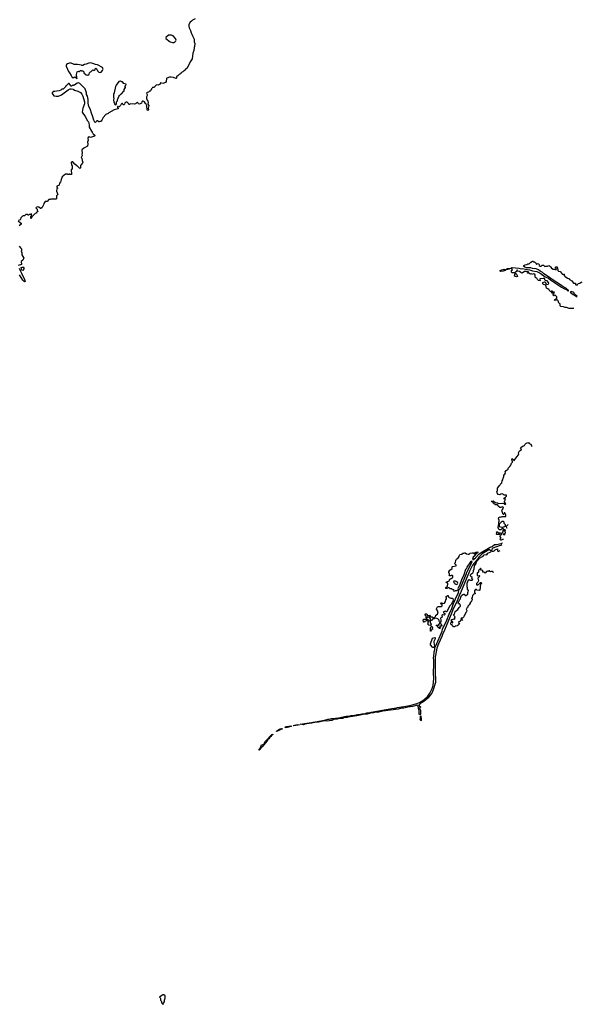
# Model space of a CAD drawing. Extents: x 2323203 to 2567568, y 883585 to 1022917.
# Tile 166 of 256: x 2524546 to 2537466, y 927030 to 949624. Entities that reach past the tile are written whole.
import ezdxf

# ---------------------------------------------------------------- set-up
doc = ezdxf.new("R2010")
doc.units = 0

msp = doc.modelspace()

# ---------------------------------------------------------------- linework, layer by layer
at = {"layer": '0CON10XD'}
for points in [[(2528575, 949641), (2528515, 949613), (2528495, 949590), (2528465, 949570), (2528433, 949515), (2528430, 949475), (2528439, 949435), (2528471, 949375), (2528481, 949325), (2528502, 949292), (2528511, 949255), (2528553, 949175), (2528556, 949115), (2528569, 949075), (2528563, 949007), (2528553, 948985), (2528543, 948915), (2528523, 948855), (2528510, 948725), (2528464, 948656), (2528389, 948511), (2528365, 948498), (2528325, 948450), (2528315, 948450), (2528300, 948435), (2528296, 948424), (2528265, 948410), (2528255, 948400), (2528245, 948400), (2528240, 948385), (2528225, 948370), (2528215, 948370), (2528176, 948334), (2528157, 948323), (2528148, 948312), (2528148, 948285), (2528142, 948278), (2528095, 948288), (2528075, 948298), (2528025, 948302), (2527985, 948302), (2527925, 948282), (2527917, 948273), (2527907, 948203), (2527895, 948182), (2527835, 948162), (2527778, 948172), (2527765, 948140), (2527745, 948128), (2527725, 948122), (2527695, 948130), (2527680, 948125), (2527655, 948100), (2527647, 948083), (2527625, 948070), (2527595, 948070), (2527588, 948052), (2527570, 948035), (2527558, 948002), (2527540, 947985), (2527525, 947980), (2527508, 947962), (2527475, 947950), (2527460, 947935), (2527472, 947905), (2527472, 947885), (2527460, 947855), (2527462, 947815), (2527472, 947775), (2527489, 947755), (2527499, 947725), (2527490, 947685), (2527515, 947655), (2527498, 947595), (2527501, 947555), (2527495, 947543), (2527485, 947539), (2527476, 947555), (2527468, 947645), (2527457, 947665), (2527454, 947694), (2527434, 947704), (2527415, 947739), (2527385, 947758), (2527372, 947758), (2527352, 947738), (2527340, 947705), (2527295, 947688), (2527272, 947692), (2527270, 947705), (2527255, 947720), (2527245, 947720), (2527238, 947712), (2527225, 947710), (2527205, 947690), (2527185, 947682), (2527085, 947690), (2527075, 947680), (2527055, 947680), (2527048, 947698), (2527015, 947728), (2526985, 947730), (2526975, 947720), (2526962, 947718), (2526957, 947683), (2526945, 947672), (2526923, 947673), (2526912, 947682), (2526908, 947698), (2526895, 947700), (2526874, 947686), (2526860, 947655), (2526828, 947622), (2526815, 947620), (2526805, 947630), (2526792, 947628), (2526792, 947612), (2526810, 947595), (2526810, 947575), (2526718, 947552), (2526595, 947488), (2526575, 947468), (2526525, 947448), (2526465, 947383), (2526436, 947315), (2526415, 947292), (2526405, 947288), (2526385, 947290), (2526375, 947280), (2526365, 947280), (2526335, 947300), (2526315, 947300), (2526300, 947285), (2526295, 947270), (2526285, 947268), (2526275, 947272), (2526248, 947318), (2526222, 947415), (2526200, 947455), (2526162, 947575), (2526133, 947635), (2526118, 947705), (2526120, 947795), (2526102, 947872), (2526082, 947905), (2526078, 947942), (2526050, 948035), (2525926, 948156), (2525895, 948172), (2525870, 948165), (2525805, 948120), (2525785, 948120), (2525778, 948112), (2525755, 948110), (2525745, 948100), (2525732, 948102), (2525685, 948160), (2525665, 948160), (2525632, 948125), (2525616, 948104), (2525600, 948100), (2525595, 948080), (2525545, 948032), (2525515, 948033), (2525491, 948009), (2525455, 947988), (2525395, 947987), (2525357, 947973), (2525317, 947975), (2525292, 947945), (2525292, 947932), (2525330, 947875), (2525385, 947866), (2525435, 947871), (2525507, 947903), (2525663, 948017), (2525703, 948037), (2525725, 948040), (2525777, 948027), (2525805, 948008), (2525880, 947985), (2525945, 947952), (2525973, 947915), (2525998, 947868), (2526038, 947742), (2526037, 947695), (2525997, 947595), (2525978, 947498), (2526051, 947401), (2526105, 947300), (2526125, 947280), (2526136, 947246), (2526140, 947205), (2526145, 947160), (2526193, 947063), (2526210, 947045), (2526210, 947035), (2526225, 947020), (2526230, 947005), (2526280, 946965), (2526265, 946950), (2526215, 946936), (2526175, 946917), (2526145, 946933), (2526117, 946923), (2526111, 946895), (2526117, 946857), (2526100, 946815), (2526112, 946775), (2526101, 946719), (2526022, 946675), (2525975, 946640), (2525980, 946555), (2525973, 946535), (2525980, 946505), (2525960, 946465), (2525972, 946445), (2525978, 946395), (2525998, 946355), (2525992, 946328), (2525985, 946320), (2525972, 946318), (2525960, 946295), (2525940, 946275), (2525942, 946228), (2525925, 946212), (2525911, 946221), (2525875, 946262), (2525855, 946270), (2525810, 946305), (2525765, 946360), (2525745, 946360), (2525732, 946348), (2525730, 946335), (2525740, 946325), (2525740, 946285), (2525750, 946275), (2525750, 946195), (2525730, 946185), (2525740, 946075), (2525735, 946070), (2525705, 946070), (2525698, 946078), (2525685, 946080), (2525675, 946070), (2525655, 946070), (2525645, 946078), (2525595, 946080), (2525523, 946015), (2525501, 945955), (2525495, 945920), (2525485, 945900), (2525458, 945872), (2525455, 945830), (2525398, 945802), (2525400, 945775), (2525418, 945768), (2525420, 945755), (2525403, 945747), (2525392, 945688), (2525420, 945615), (2525390, 945585), (2525389, 945511), (2525375, 945503), (2525345, 945509), (2525315, 945502), (2525265, 945508), (2525245, 945500), (2525215, 945500), (2525175, 945453), (2525135, 945452), (2525099, 945405), (2525094, 945376), (2525062, 945315), (2525035, 945290), (2525025, 945290), (2524985, 945322), (2524966, 945326), (2524925, 945312), (2524918, 945305), (2524950, 945275), (2524950, 945255), (2524962, 945225), (2524933, 945207), (2524936, 945184), (2524904, 945176), (2524861, 945139), (2524822, 945098), (2524805, 945060), (2524800, 945065), (2524800, 945105), (2524818, 945122), (2524820, 945145), (2524828, 945158), (2524805, 945160), (2524795, 945150), (2524765, 945150), (2524755, 945140), (2524735, 945140), (2524725, 945150), (2524685, 945150), (2524655, 945122), (2524625, 945122), (2524614, 945116), (2524570, 945075), (2524567, 945043), (2524558, 945032), (2524522, 945018)], [(2528055, 949100), (2528085, 949103), (2528110, 949115), (2528130, 949135), (2528138, 949155), (2528125, 949190), (2528070, 949255), (2528045, 949260), (2528035, 949270), (2527978, 949272), (2527960, 949265), (2527902, 949218), (2527902, 949192), (2528000, 949115), (2528055, 949100)], [(2525855, 948270), (2525860, 948295), (2525854, 948365), (2525858, 948395), (2525870, 948425), (2525895, 948440), (2525902, 948432), (2525922, 948438), (2525945, 948460), (2525958, 948458), (2525965, 948450), (2525998, 948448), (2526020, 948425), (2526022, 948402), (2526070, 948355), (2526115, 948350), (2526140, 948375), (2526152, 948408), (2526172, 948428), (2526188, 948432), (2526225, 948470), (2526238, 948468), (2526245, 948460), (2526268, 948462), (2526280, 948475), (2526282, 948498), (2526295, 948510), (2526318, 948488), (2526332, 948452), (2526375, 948410), (2526415, 948420), (2526450, 948455), (2526460, 948485), (2526458, 948505), (2526445, 948528), (2526335, 948588), (2526285, 948598), (2526225, 948622), (2526175, 948630), (2526135, 948627), (2526075, 948602), (2526034, 948596), (2525995, 948570), (2525975, 948570), (2525965, 948580), (2525875, 948598), (2525795, 948592), (2525715, 948630), (2525645, 948608), (2525622, 948595), (2525612, 948575), (2525612, 948555), (2525668, 948435), (2525692, 948405), (2525725, 948340), (2525755, 948300), (2525795, 948300), (2525805, 948310), (2525815, 948310), (2525848, 948288), (2525855, 948270)], [(2526755, 947670), (2526770, 947695), (2526773, 947737), (2526790, 947765), (2526793, 947787), (2526825, 947860), (2526840, 947885), (2526875, 947920), (2526885, 947920), (2526935, 947980), (2526945, 947980), (2526948, 948022), (2526960, 948045), (2526980, 948065), (2526978, 948078), (2526960, 948085), (2526987, 948113), (2526988, 948148), (2526935, 948160), (2526905, 948200), (2526885, 948200), (2526862, 948212), (2526825, 948202), (2526760, 948125), (2526745, 948090), (2526717, 947945), (2526702, 947905), (2526702, 947835), (2526708, 947825), (2526702, 947775), (2526708, 947738), (2526730, 947675), (2526755, 947670)], [(2524510, 945005), (2524566, 944966), (2524578, 944955), (2524582, 944935), (2524535, 944890)], [(2524538, 944425), (2524562, 944385), (2524588, 944365), (2524588, 944325), (2524578, 944305), (2524592, 944282), (2524593, 944225), (2524642, 944155), (2524622, 944108), (2524580, 944075), (2524585, 944010), (2524515, 943984)], [(2537275, 942994), (2537216, 942996), (2537165, 942999), (2537105, 943023), (2537075, 943017), (2537036, 943036), (2536970, 943045), (2536960, 943055), (2536960, 943105), (2536942, 943112), (2536922, 943132), (2536920, 943155), (2536910, 943175), (2536885, 943192), (2536845, 943180), (2536830, 943185), (2536835, 943200), (2536880, 943235), (2536882, 943265), (2536835, 943310), (2536815, 943290), (2536800, 943305), (2536800, 943315), (2536808, 943322), (2536828, 943368), (2536792, 943372), (2536782, 943382), (2536780, 943395), (2536765, 943400), (2536760, 943380), (2536778, 943368), (2536782, 943352), (2536790, 943345), (2536775, 943340), (2536760, 943380), (2536734, 943384), (2536706, 943416), (2536695, 943440), (2536665, 943447), (2536644, 943464), (2536625, 943532), (2536575, 943548), (2536560, 943565), (2536560, 943595), (2536595, 943610), (2536615, 943610), (2536632, 943572), (2536655, 943548), (2536685, 943552), (2536696, 943574), (2536691, 943595), (2536656, 943635), (2536612, 943642), (2536608, 943665), (2536594, 943684), (2536566, 943686), (2536493, 943677), (2536488, 943665), (2536498, 943632), (2536458, 943638), (2536434, 943664), (2536420, 943695), (2536395, 943700), (2536380, 943715), (2536386, 943764), (2536375, 943782), (2536355, 943790), (2536315, 943780), (2536305, 943790), (2536278, 943788), (2536235, 943810), (2536205, 943810), (2536205, 943820), (2536228, 943822), (2536230, 943835), (2536186, 943846), (2536135, 943842), (2536085, 943810), (2536055, 943822), (2536025, 943848), (2535985, 943850), (2535970, 943865), (2535978, 943875), (2535965, 943878), (2535960, 943875), (2535960, 943855), (2535918, 943812), (2535850, 943815), (2535838, 943828), (2535840, 943865), (2535857, 943873), (2535860, 943885), (2535847, 943905), (2535828, 943915), (2535828, 943925), (2535856, 943934), (2536005, 943923), (2536065, 943909), (2536095, 943911), (2536161, 943901), (2536257, 943887), (2536324, 943864), (2536425, 943844), (2536500, 943810), (2536616, 943725), (2536690, 943690), (2536733, 943653), (2536985, 943489), (2537041, 943455), (2537113, 943424), (2537135, 943403), (2537150, 943405), (2537146, 943415), (2537121, 943431), (2537105, 943456), (2537043, 943483), (2536995, 943515), (2536965, 943542), (2536795, 943646), (2536670, 943740), (2536625, 943758), (2536575, 943797), (2536545, 943833), (2536495, 943854), (2536460, 943880), (2536405, 943910), (2536322, 943912), (2536285, 943931), (2536185, 943933), (2536145, 943944), (2536118, 943965), (2536124, 943986), (2536155, 944002), (2536195, 944008), (2536218, 944022), (2536245, 944022), (2536285, 944058), (2536325, 944080), (2536335, 944080), (2536345, 944070), (2536367, 944067), (2536393, 944053), (2536403, 944023), (2536415, 944010), (2536433, 944027), (2536463, 944023), (2536472, 944005), (2536472, 943982), (2536498, 943968), (2536522, 943968), (2536545, 943990), (2536575, 943988), (2536605, 943960), (2536625, 943968), (2536665, 943967), (2536695, 943980), (2536709, 943979), (2536735, 943960), (2536740, 943945), (2536760, 943925), (2536795, 943900), (2536835, 943900), (2536845, 943890), (2536870, 943895), (2536867, 943917), (2536852, 943932), (2536850, 943945), (2536855, 943950), (2536885, 943950), (2536899, 943919), (2536905, 943870), (2536923, 943853), (2536956, 943846), (2536998, 943798), (2537002, 943782), (2537025, 943780), (2537035, 943790), (2537048, 943788), (2537052, 943755), (2537075, 943720), (2537095, 943718), (2537126, 943696), (2537156, 943686), (2537174, 943664), (2537222, 943635), (2537265, 943578), (2537305, 943580), (2537310, 943575), (2537308, 943548), (2537315, 943540), (2537355, 943540), (2537362, 943558), (2537373, 943567), (2537410, 943575), (2537438, 943602), (2537466, 943608)], [(2524531, 943921), (2524558, 943869), (2524569, 943835), (2524589, 943809), (2524656, 943665), (2524670, 943615), (2524655, 943608), (2524615, 943649), (2524545, 943770)], [(2524615, 943870), (2524599, 943879), (2524582, 943935), (2524605, 943948), (2524635, 943948), (2524642, 943935), (2524640, 943905), (2524615, 943870)], [(2535586, 943846), (2535579, 943855), (2535581, 943865), (2535595, 943875), (2535675, 943900), (2535708, 943892), (2535745, 943915), (2535800, 943915), (2535789, 943901), (2535774, 943896), (2535726, 943886), (2535715, 943890), (2535698, 943872), (2535645, 943852), (2535586, 943846)], [(2535955, 943727), (2535912, 943742), (2535913, 943777), (2535932, 943798), (2535947, 943797), (2535973, 943755), (2535975, 943732), (2535955, 943727)], [(2537345, 943273), (2537289, 943329), (2537272, 943362), (2537216, 943386), (2537189, 943375), (2537254, 943314), (2537278, 943308), (2537330, 943275), (2537345, 943273)], [(2535659, 937695), (2535657, 937697), (2535635, 937698), (2535605, 937678), (2535595, 937680), (2535570, 937705), (2535592, 937728), (2535592, 937742), (2535578, 937765), (2535588, 937798), (2535562, 937812), (2535505, 937810), (2535498, 937818), (2535500, 937855), (2535492, 937868), (2535515, 937870), (2535545, 937850), (2535582, 937852), (2535598, 937838), (2535602, 937812), (2535615, 937810), (2535622, 937838), (2535652, 937868), (2535652, 937908), (2535658, 937908), (2535685, 937880), (2535700, 937895), (2535698, 937918), (2535655, 937930), (2535640, 937955), (2535642, 937968), (2535660, 937985), (2535687, 937993), (2535700, 938005), (2535700, 938035), (2535670, 938065), (2535670, 938095), (2535652, 938112), (2535615, 938108), (2535560, 938045), (2535560, 937995), (2535617, 937977), (2535630, 937965), (2535628, 937952), (2535595, 937920), (2535565, 937920), (2535542, 937942), (2535538, 937958), (2535530, 937965), (2535530, 937995), (2535540, 938005), (2535540, 938035), (2535550, 938045), (2535547, 938095), (2535560, 938115), (2535560, 938145), (2535540, 938165), (2535552, 938198), (2535575, 938218), (2535595, 938212), (2535625, 938222), (2535705, 938220), (2535710, 938225), (2535710, 938265), (2535692, 938292), (2535688, 938308), (2535672, 938308), (2535668, 938282), (2535658, 938272), (2535645, 938270), (2535633, 938317), (2535620, 938365), (2535625, 938380), (2535660, 938415), (2535645, 938440), (2535625, 938449), (2535595, 938432), (2535575, 938430), (2535535, 938460), (2535520, 938495), (2535505, 938498), (2535492, 938488), (2535475, 938488), (2535430, 938520), (2535409, 938549), (2535377, 938565), (2535372, 938575), (2535420, 938585), (2535437, 938567), (2535475, 938545), (2535515, 938538), (2535543, 938523), (2535635, 938533), (2535661, 938521), (2535685, 938500), (2535708, 938512), (2535670, 938565), (2535687, 938583), (2535700, 938615), (2535672, 938622), (2535668, 938635), (2535675, 938650), (2535700, 938655), (2535705, 938670), (2535727, 938693), (2535725, 938710), (2535673, 938713), (2535655, 938730), (2535625, 938740), (2535595, 938738), (2535575, 938720), (2535535, 938732), (2535508, 938765), (2535503, 938795), (2535518, 938815), (2535518, 938875), (2535551, 938909), (2535562, 938935), (2535583, 938947), (2535595, 938978), (2535618, 938995), (2535624, 939045), (2535640, 939065), (2535646, 939105), (2535666, 939144), (2535667, 939165), (2535703, 939215), (2535698, 939245), (2535721, 939279), (2535765, 939310), (2535760, 939335), (2535805, 939370), (2535827, 939403), (2535838, 939445), (2535862, 939468), (2535862, 939485), (2535848, 939525), (2535852, 939558), (2535886, 939526), (2535895, 939510), (2535905, 939510), (2535962, 939595), (2536000, 939635), (2536007, 939655), (2536003, 939685), (2536025, 939730), (2536063, 939757), (2536068, 939775), (2536052, 939785), (2536048, 939795), (2536052, 939805), (2536105, 939842), (2536135, 939852), (2536153, 939885), (2536172, 939898), (2536200, 939915), (2536228, 939918), (2536249, 939899), (2536285, 939880), (2536297, 939845), (2536311, 939828)], [(2535766, 938040), (2535720, 937995), (2535725, 937960), (2535742, 937961)], [(2535707, 937849), (2535692, 937848), (2535668, 937822), (2535650, 937815), (2535655, 937810), (2535695, 937810)], [(2535426, 936938), (2535422, 936942), (2535415, 936970), (2535405, 936960), (2535365, 936960), (2535355, 936952), (2535342, 936962), (2535338, 936978), (2535325, 936980), (2535305, 936960), (2535295, 936970), (2535265, 936960), (2535235, 936920), (2535210, 936945), (2535185, 936950), (2535178, 936975), (2535165, 936990), (2535132, 936992), (2535130, 937005), (2535140, 937015), (2535135, 937030), (2535125, 937030), (2535080, 936985), (2535080, 936945), (2535048, 936922), (2535048, 936878), (2535065, 936860), (2535095, 936868), (2535110, 936855), (2535068, 936812), (2535080, 936745), (2535068, 936715), (2535040, 936685), (2535040, 936665), (2535055, 936650), (2535100, 936675), (2535105, 936690), (2535125, 936710), (2535147, 936707), (2535148, 936682), (2535130, 936675), (2535112, 936535), (2535105, 936528), (2535045, 936530), (2535035, 936550), (2535015, 936550), (2535005, 936540), (2534994, 936516), (2534992, 936475), (2535010, 936455), (2534975, 936440), (2534943, 936407), (2534938, 936362), (2534920, 936345), (2534937, 936327), (2534938, 936315), (2534917, 936263), (2534905, 936250), (2534892, 936258), (2534890, 936235), (2534870, 936195), (2534840, 936165), (2534838, 936142), (2534822, 936138), (2534803, 936107), (2534800, 936095), (2534812, 936065), (2534810, 936035), (2534792, 936018), (2534775, 935980), (2534750, 935955), (2534748, 935925), (2534732, 935905), (2534712, 935888), (2534685, 935890), (2534680, 935885), (2534688, 935878), (2534692, 935862), (2534708, 935858), (2534718, 935842), (2534695, 935840), (2534685, 935850), (2534673, 935847), (2534660, 935835), (2534658, 935812), (2534625, 935810), (2534620, 935805), (2534648, 935762), (2534635, 935750), (2534615, 935750), (2534610, 935725), (2534596, 935714), (2534558, 935708), (2534545, 935710), (2534535, 935692), (2534508, 935688), (2534482, 935722), (2534478, 935738), (2534455, 935740), (2534445, 935750), (2534444, 935775), (2534455, 935800), (2534468, 935798), (2534485, 935780), (2534490, 935785), (2534490, 935805), (2534462, 935812), (2534465, 935860), (2534495, 935860), (2534505, 935872), (2534535, 935870), (2534540, 935875), (2534538, 935912), (2534550, 935925), (2534515, 935950), (2534510, 935965), (2534514, 935975), (2534528, 935982), (2534550, 936045), (2534608, 936092), (2534641, 936139), (2534667, 936163), (2534660, 936205), (2534645, 936220), (2534622, 936222), (2534618, 936235), (2534621, 936255), (2534655, 936320), (2534670, 936335), (2534675, 936370), (2534695, 936410), (2534724, 936436), (2534745, 936440), (2534755, 936440), (2534775, 936410), (2534795, 936410), (2534840, 936445), (2534840, 936485), (2534848, 936498), (2534850, 936525), (2534830, 936555), (2534830, 936595), (2534820, 936605), (2534824, 936695), (2534855, 936770), (2534865, 936780), (2534885, 936760), (2534935, 936760), (2534950, 936775), (2534930, 936795), (2534937, 936827), (2534908, 936845), (2534895, 936870), (2534896, 936885), (2534905, 936901), (2534955, 936930), (2534967, 936965), (2534964, 936985), (2534980, 937025), (2534994, 937095), (2535026, 937144), (2535031, 937169), (2535052, 937208), (2535084, 937236), (2535104, 937266), (2535155, 937301), (2535189, 937311), (2535215, 937344), (2535255, 937350), (2535275, 937342), (2535297, 937385), (2535368, 937415), (2535372, 937425), (2535368, 937435), (2535336, 937456), (2535316, 937455), (2535168, 937365), (2535085, 937283), (2535069, 937251), (2534941, 937109), (2534875, 936973), (2534668, 936472), (2534653, 936447), (2534591, 936289), (2534491, 936079), (2534471, 936019), (2534298, 935612), (2534252, 935518), (2534239, 935471), (2534162, 935298), (2534129, 935205), (2534092, 935035), (2534090, 934995), (2534086, 934965), (2534087, 934697), (2534095, 934415), (2534042, 934245), (2534007, 934173), (2533967, 934113), (2533925, 934065), (2533865, 934008), (2533805, 933965), (2533741, 933929), (2533718, 933905), (2533720, 933880), (2533748, 933855), (2533751, 933845), (2533730, 933825), (2533747, 933777), (2533748, 933695), (2533735, 933676), (2533723, 933693), (2533718, 933775), (2533701, 933819), (2533700, 933885), (2533684, 933896), (2533566, 933864), (2533460, 933850), (2533365, 933825), (2533315, 933829), (2533235, 933806), (2532885, 933753), (2532765, 933728), (2532715, 933730), (2532674, 933715), (2532602, 933708), (2532525, 933687), (2532475, 933690), (2532285, 933647), (2532135, 933625), (2532095, 933628), (2532065, 933612), (2531999, 933611), (2531965, 933590), (2531880, 933590), (2531835, 933575), (2531758, 933562), (2531715, 933541), (2531684, 933546), (2531625, 933529), (2531555, 933532), (2531405, 933503), (2531325, 933498), (2531255, 933482), (2531197, 933483), (2531190, 933475), (2531093, 933457), (2531065, 933440), (2530987, 933455), (2531142, 933485), (2531212, 933488), (2531275, 933507), (2531329, 933511), (2531498, 933545), (2531575, 933559), (2531625, 933576), (2531655, 933576), (2531705, 933588), (2531765, 933585), (2531795, 933595), (2531869, 933601), (2532045, 933639), (2532105, 933641), (2532155, 933660), (2532233, 933667), (2532303, 933683), (2532345, 933683), (2532405, 933698), (2532461, 933699), (2532515, 933718), (2532575, 933720), (2532615, 933736), (2533095, 933818), (2533145, 933826), (2533178, 933822), (2533225, 933839), (2533507, 933883), (2533647, 933923), (2533726, 933954), (2533826, 934014), (2533918, 934102), (2533967, 934173), (2534018, 934275), (2534038, 934345), (2534053, 934505), (2534049, 934625), (2534053, 934835), (2534059, 934935), (2534051, 934975), (2534065, 935085), (2534062, 935115), (2534077, 935163), (2534081, 935219), (2534106, 935254), (2534247, 935593), (2534259, 935641), (2534356, 935844), (2534408, 935982), (2534468, 936112), (2534512, 936248), (2534531, 936275), (2534564, 936355), (2534621, 936475), (2534631, 936539), (2534658, 936575), (2534716, 936694), (2534807, 936915), (2534814, 936946), (2534935, 937185), (2534925, 937198), (2534899, 937185), (2534816, 937064), (2534805, 937034), (2534782, 937008), (2534746, 936885), (2534688, 936772), (2534645, 936637), (2534615, 936588), (2534610, 936575), (2534614, 936555), (2534607, 936535), (2534575, 936520), (2534545, 936520), (2534535, 936500), (2534513, 936513), (2534520, 936525), (2534515, 936540), (2534483, 936543), (2534480, 936555), (2534467, 936567), (2534435, 936560), (2534405, 936590), (2534385, 936590), (2534355, 936572), (2534332, 936575), (2534330, 936595), (2534370, 936625), (2534378, 936675), (2534368, 936698), (2534344, 936704), (2534342, 936718), (2534352, 936728), (2534405, 936750), (2534420, 936765), (2534424, 936786), (2534455, 936800), (2534475, 936820), (2534490, 936825), (2534490, 936865), (2534485, 936870), (2534455, 936870), (2534445, 936860), (2534425, 936860), (2534412, 936872), (2534420, 936885), (2534420, 936915), (2534402, 936932), (2534400, 936955), (2534425, 936990), (2534475, 937030), (2534478, 937065), (2534485, 937080), (2534568, 937092), (2534568, 937118), (2534555, 937120), (2534533, 937147), (2534552, 937168), (2534558, 937215), (2534568, 937235), (2534585, 937252), (2534608, 937262), (2534642, 937305), (2534643, 937335), (2534655, 937352), (2534705, 937360), (2534715, 937380), (2534745, 937380), (2534765, 937390), (2534779, 937389), (2534805, 937370), (2534845, 937358), (2534868, 937362), (2534888, 937382), (2534937, 937393), (2534965, 937392), (2534985, 937368), (2534995, 937368), (2535020, 937405), (2535065, 937412), (2535070, 937405), (2535065, 937398), (2535020, 937360), (2535002, 937325), (2534956, 937294), (2534941, 937245), (2534953, 937233), (2535011, 937275), (2535092, 937358), (2535143, 937397), (2535347, 937523), (2535395, 937537), (2535449, 937581), (2535495, 937578), (2535606, 937604), (2535635, 937619), (2535636, 937619)], [(2535621, 937571), (2535595, 937558), (2535555, 937554), (2535414, 937496), (2535398, 937485), (2535385, 937465), (2535383, 937433), (2535396, 937426), (2535424, 937426), (2535442, 937435), (2535465, 937457), (2535515, 937482), (2535522, 937435), (2535535, 937422), (2535583, 937447)], [(2534585, 936660), (2534600, 936675), (2534608, 936695), (2534600, 936715), (2534555, 936738), (2534515, 936740), (2534510, 936715), (2534530, 936705), (2534535, 936680), (2534585, 936660)], [(2533975, 935720), (2533942, 935732), (2533922, 935755), (2533930, 935775), (2533930, 935805), (2533940, 935815), (2533942, 935828), (2533980, 935845), (2533978, 935875), (2533960, 935905), (2533960, 935925), (2533955, 935930), (2533925, 935910), (2533905, 935910), (2533898, 935892), (2533882, 935892), (2533880, 935935), (2533852, 935965), (2533860, 935985), (2533865, 935990), (2533888, 935988), (2533900, 935975), (2533905, 935950), (2533955, 935960), (2533980, 935925), (2534015, 935922), (2534045, 935900), (2534078, 935912), (2534095, 935930), (2534105, 935958), (2534138, 935985), (2534158, 936035), (2534120, 936095), (2534120, 936105), (2534143, 936147), (2534165, 936162), (2534235, 936160), (2534248, 936172), (2534248, 936198), (2534238, 936208), (2534225, 936210), (2534212, 936228), (2534225, 936240), (2534245, 936240), (2534255, 936230), (2534298, 936232), (2534328, 936275), (2534330, 936315), (2534347, 936333), (2534350, 936355), (2534340, 936365), (2534340, 936385), (2534375, 936412), (2534388, 936408), (2534393, 936373), (2534448, 936348), (2534475, 936348), (2534490, 936340), (2534499, 936315), (2534496, 936275), (2534455, 936207), (2534417, 936163), (2534356, 936034), (2534343, 936033), (2534325, 936050), (2534303, 936047), (2534280, 936035), (2534282, 936012), (2534310, 935995), (2534307, 935973), (2534297, 935963), (2534265, 935968), (2534240, 935955), (2534250, 935915), (2534215, 935898), (2534208, 935885), (2534218, 935855), (2534220, 935805), (2534215, 935800), (2534195, 935800), (2534187, 935807), (2534178, 935825), (2534177, 935847), (2534152, 935872), (2534085, 935890), (2534067, 935873), (2534035, 935870), (2534025, 935870), (2534008, 935842), (2533982, 935828), (2533970, 935815), (2533973, 935783), (2533992, 935755), (2533987, 935733), (2533975, 935720)], [(2533845, 935800), (2533822, 935802), (2533820, 935825), (2533810, 935835), (2533810, 935855), (2533825, 935870), (2533918, 935868), (2533918, 935832), (2533905, 935830), (2533895, 935840), (2533850, 935815), (2533845, 935800)], [(2533985, 935592), (2533980, 935595), (2533980, 935665), (2533992, 935698), (2534005, 935708), (2534028, 935685), (2534022, 935655), (2534030, 935635), (2534012, 935628), (2534002, 935618), (2533998, 935602), (2533985, 935592)], [(2534195, 935650), (2534182, 935652), (2534178, 935668), (2534152, 935682), (2534140, 935705), (2534110, 935725), (2534118, 935732), (2534155, 935728), (2534165, 935732), (2534177, 935753), (2534205, 935780), (2534217, 935767), (2534239, 935715), (2534235, 935700), (2534205, 935712), (2534194, 935706), (2534192, 935682), (2534205, 935670), (2534215, 935680), (2534220, 935675), (2534195, 935650)], [(2534035, 935218), (2534024, 935224), (2533983, 935275), (2533979, 935305), (2534025, 935432), (2534078, 935448), (2534087, 935437), (2534088, 935415), (2534056, 935355), (2534053, 935337), (2534069, 935245), (2534055, 935221), (2534035, 935218)], [(2533755, 933538), (2533743, 933565), (2533751, 933615), (2533747, 933643), (2533755, 933649), (2533768, 933565), (2533765, 933544), (2533755, 933538)], [(2530445, 933287), (2530442, 933295), (2530500, 933335), (2530525, 933348), (2530579, 933355), (2530560, 933350), (2530560, 933345), (2530465, 933295), (2530445, 933287)], [(2530641, 933381), (2530638, 933385), (2530665, 933404), (2530695, 933403), (2530755, 933420), (2530789, 933415), (2530776, 933405), (2530685, 933385), (2530641, 933381)], [(2530831, 933421), (2530824, 933425), (2530857, 933435), (2530915, 933447), (2530968, 933445), (2530945, 933433), (2530885, 933425), (2530831, 933421)], [(2530045, 932862), (2530036, 932865), (2530077, 932913), (2530098, 932982), (2530131, 932989), (2530149, 933001), (2530191, 933065), (2530239, 933111), (2530296, 933185), (2530335, 933218), (2530359, 933229), (2530363, 933225), (2530332, 933198), (2530319, 933175), (2530291, 933159), (2530266, 933125), (2530241, 933109), (2530220, 933065), (2530115, 932941), (2530081, 932909), (2530065, 932878), (2530045, 932862)], [(2527845, 927030), (2527850, 927055), (2527870, 927085), (2527870, 927135), (2527878, 927142), (2527890, 927175), (2527890, 927225), (2527855, 927248), (2527835, 927248), (2527810, 927235), (2527760, 927195), (2527790, 927165), (2527780, 927155), (2527780, 927125), (2527797, 927107), (2527810, 927055), (2527835, 927030), (2527845, 927030)]]:
    msp.add_lwpolyline(points, dxfattribs=at)

doc.saveas('drawing.dxf')
